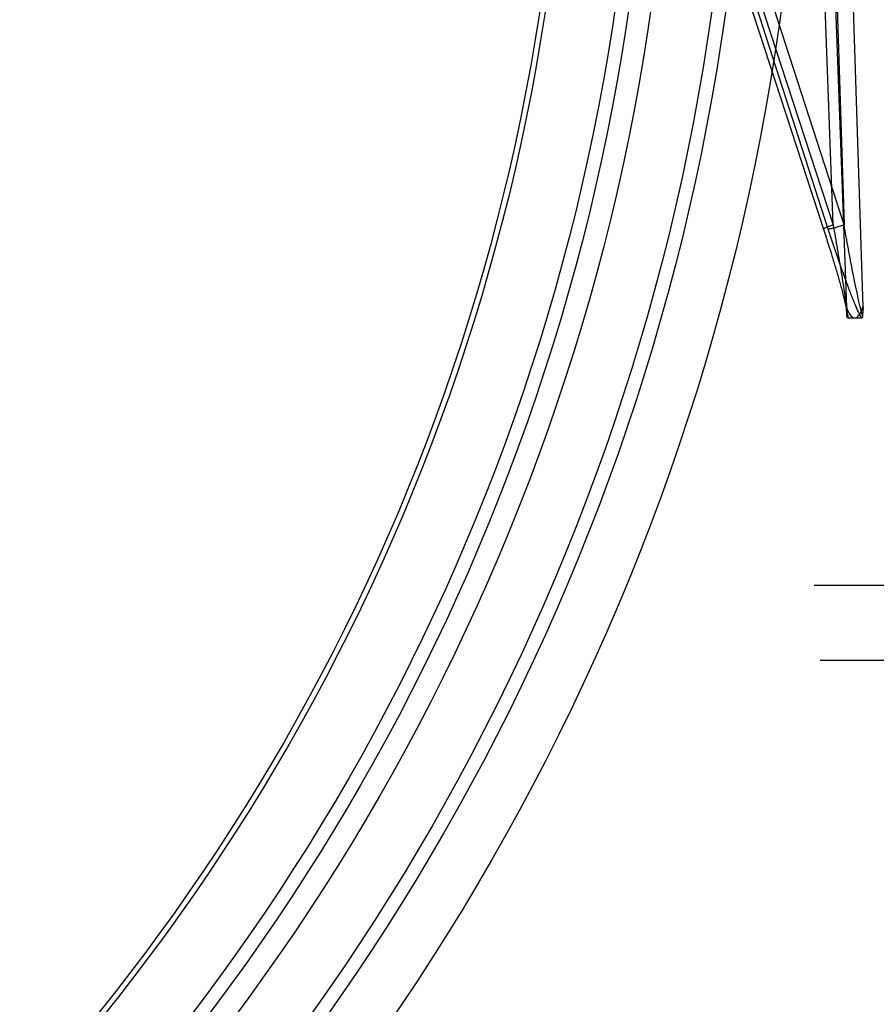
# Model space of a CAD drawing. Header units: millimetres. Extents: x 0 to 297, y 0 to 210.
# Tile 220 of 256: x 58.05 to 58.331, y 160.549 to 160.871. Entities that reach past the tile are written whole.
import ezdxf

# ---------------------------------------------------------------- set-up
doc = ezdxf.new("R2010")
doc.units = ezdxf.units.MM
doc.header["$LTSCALE"] = 16.335
doc.layers.get('0').update_dxf_attribs({"linetype": 'CONTINUOUS'})
doc.layers.add('AXES_REF', color=7, linetype='CONTINUOUS')
doc.layers.add('INTFCLR_144815', color=7, linetype='CONTINUOUS')

msp = doc.modelspace()

# ---------------------------------------------------------------- linework, layer by layer
at = {"color": 7, "linetype": 'Continuous'}
for centre, radius in [((57.5376079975, 154.4105885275), 8.7262453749), ((57.5376079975, 154.4105885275), 8.7255), ((57.5376079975, 154.4105885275), 8.6696226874), ((57.5376079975, 160.9787885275), 0.7695), ((57.5376079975, 160.9787885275), 0.7515), ((57.5376079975, 160.9787885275), 0.7272), ((57.5376079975, 160.9787885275), 0.72), ((57.5376079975, 160.9787885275), 0.7155), ((57.5376079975, 160.9787885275), 0.693), ((57.5376079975, 160.9787885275), 0.6912)]:
    msp.add_circle(centre, radius, dxfattribs=at)
at = {"color": 9, "linetype": 'Continuous'}
msp.add_circle((57.5376079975, 160.9787885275), 0.747, dxfattribs=at)
at = {"color": 7, "linetype": 'Continuous'}
msp.add_arc((57.5376079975, 154.4105885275), 8.64, 278.2771290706, 261.7228709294, dxfattribs=at)
at = {"layer": 'AXES_REF', "color": 9, "linetype": 'Continuous'}
msp.add_circle((57.5376079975, 154.4105885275), 7.9600610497, dxfattribs=at)
at = {"layer": 'INTFCLR_144815', "color": 9, "linetype": 'Continuous'}
for p, q in [((58.19217250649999, 161.1755115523), (58.3139874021, 160.8027074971)), ((58.3155539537, 160.8027074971), (58.1952027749, 161.1755115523)), ((58.196224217, 161.1741277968), (58.3171348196, 160.8040912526)), ((58.3207258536, 160.8040912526), (58.2012681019, 161.1741277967)), ((58.3171348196, 160.804091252), (58.3040424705, 161.1697848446)), ((58.3074365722, 161.1699026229), (58.3214943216, 160.7771312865)), ((58.3090693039, 161.1697848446), (58.3207258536, 160.8040912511)), ((58.3269623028, 160.7771311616), (58.3144363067, 161.1699026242)), ((58.31386977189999, 160.8027329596), (58.3139874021, 160.8027074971))]:
    msp.add_line(p, q, dxfattribs=at)
at = {"layer": 'INTFCLR_144815', "color": 6, "linetype": 'Continuous'}
for p, q in [((58.3216848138, 160.7744488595), (58.321494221, 160.7771312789)), ((58.3269622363, 160.7771312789), (58.3267716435, 160.7744488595)), ((58.3216854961, 160.7744332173), (58.3216848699, 160.7744486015)), ((58.321686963, 160.774401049), (58.3216861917, 160.7744173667)), ((58.3216887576, 160.7743670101), (58.3216878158, 160.7743842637)), ((58.3220032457, 160.7735885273), (58.3264532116, 160.7735885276)), ((58.3267608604, 160.774267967), (58.3267598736, 160.7742562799)), ((58.3267626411, 160.7742905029), (58.32676177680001, 160.7742793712)), ((58.326764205, 160.7743119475), (58.32676345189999, 160.7743013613)), ((58.326765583, 160.7743323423), (58.3267649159, 160.7743222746)), ((58.32677093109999, 160.7744274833), (58.326768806, 160.7743875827)), ((58.3109253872, 160.6859285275), (58.33920005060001, 160.6859285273)), ((59.4988687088, 160.6612887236), (58.3128505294, 160.6612887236))]:
    msp.add_line(p, q, dxfattribs=at)
for points in [[(58.3220032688, 160.7735884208), (58.3219863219, 160.7735892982), (58.3219699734, 160.7735919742), (58.3219542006, 160.7735963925), (58.32193897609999, 160.7736025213), (58.3219242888, 160.7736102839), (58.3219101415, 160.7736195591), (58.32189651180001, 160.7736303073), (58.32188339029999, 160.7736424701), (58.3218707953, 160.7736559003), (58.321858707, 160.7736705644), (58.32184711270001, 160.7736864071), (58.3218360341, 160.7737032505), (58.3218254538, 160.7737210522), (58.3218153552, 160.773739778), (58.3218057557, 160.773759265), (58.3217966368, 160.7737794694), (58.3217879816, 160.7738003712), (58.3217798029, 160.7738218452), (58.3217720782, 160.7738438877), (58.3217647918, 160.7738664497), (58.3217579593, 160.7738893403), (58.3217515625, 160.7739125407), (58.3217455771, 160.7739360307), (58.3217400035, 160.7739596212), (58.3217348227, 160.7739832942), (58.32173001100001, 160.7740070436), (58.32172555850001, 160.7740307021), (58.3217214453, 160.7740542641), (58.3217176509, 160.7740777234), (58.3217141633, 160.7741009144), (58.321710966, 160.7741238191), (58.3217080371, 160.7741464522), (58.3217053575, 160.7741686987), (58.321702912, 160.7741905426), (58.3217006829, 160.7742120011), (58.3216986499, 160.7742330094), (58.3216968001, 160.774253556), (58.3216951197, 160.7742736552), (58.3216935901, 160.7742932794), (58.3216922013, 160.7743124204), (58.3216909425, 160.7743310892), (58.3216897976, 160.7743492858)], [(58.3267552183, 160.7742066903), (58.3267538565, 160.7741935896), (58.3267523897, 160.7741801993), (58.3267508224, 160.7741665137), (58.3267491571, 160.7741525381), (58.3267473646, 160.7741382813), (58.3267454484, 160.7741237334), (58.3267434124, 160.7741089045), (58.3267412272, 160.7740938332), (58.3267388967, 160.7740785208), (58.3267364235, 160.7740629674), (58.3267337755, 160.77404721), (58.326730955, 160.774031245), (58.32672796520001, 160.7740150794), (58.3267247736, 160.7739987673), (58.32672138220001, 160.773982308), (58.3267177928, 160.7739657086), (58.3267139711, 160.7739490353), (58.3267099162, 160.77393229), (58.3267056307, 160.7739154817), (58.3267010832, 160.7738986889), (58.3266962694, 160.7738819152), (58.3266911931, 160.7738651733), (58.3266858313, 160.7738485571), (58.3266801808, 160.7738320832), (58.32667424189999, 160.7738157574), (58.3266679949, 160.7737996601), (58.3266614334, 160.7737838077), (58.3266545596, 160.7737682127), (58.3266473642, 160.773752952), (58.3266398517, 160.773738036), (58.3266320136, 160.7737234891), (58.3266238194, 160.7737094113), (58.3266152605, 160.7736958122), (58.3266063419, 160.7736827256), (58.3265970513, 160.7736702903), (58.3265873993, 160.7736585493), (58.32657737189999, 160.7736475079), (58.3265669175, 160.7736372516), (58.3265560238, 160.7736278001), (58.32654470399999, 160.7736191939), (58.32653294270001, 160.773611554), (58.3265207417, 160.7736049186), (58.3265081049, 160.7735993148), (58.3264950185, 160.7735948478), (58.3264814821, 160.7735915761), (58.3264675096, 160.7735895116), (58.3264531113, 160.7735886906)], [(58.3267588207, 160.7742443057), (58.32675770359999, 160.7742320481), (58.32675650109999, 160.7742195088)], [(58.3267696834, 160.774404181), (58.3267673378, 160.7743610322), (58.326766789, 160.7743517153)], [(58.3267715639, 160.7744490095), (58.3267714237, 160.7744420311), (58.3267712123, 160.7744348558), (58.32677093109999, 160.7744274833)]]:
    msp.add_lwpolyline(points, dxfattribs=at)
at = {"layer": 'INTFCLR_144815', "color": 9, "linetype": 'Continuous'}
for points, knots in [([(58.3171348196, 160.8040912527), (58.3166469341, 160.8039242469), (58.3158938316, 160.8036588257), (58.3149749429, 160.8033000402), (58.3143636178, 160.803052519), (58.3140834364, 160.8028913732), (58.3138546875, 160.8027779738), (58.31386977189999, 160.8027329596)], [0, 0, 0, 0, 0.4355648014, 0.6683738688, 0.8486911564, 0.9599009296, 1, 1, 1, 1]), ([(58.3139873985, 160.802707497), (58.314833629, 160.8001176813), (58.3160703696, 160.7962323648), (58.31764556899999, 160.7910520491), (58.31877292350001, 160.7872066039), (58.3198363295, 160.7834071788), (58.3206563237, 160.7802740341), (58.3212464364, 160.7778169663), (58.3216779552, 160.7758094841), (58.32194011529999, 160.7744048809), (58.32200326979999, 160.7735884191)], [0, 0, 0, 0, 0.2703740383, 0.404600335, 0.5373063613, 0.6680337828, 0.7961096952, 0.8586947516, 0.9187358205, 1, 1, 1, 1]), ([(58.3207258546, 160.8040912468), (58.3201949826, 160.8039097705), (58.3191221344, 160.8035626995), (58.317620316, 160.8031180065), (58.3164322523, 160.802835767), (58.3157781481, 160.8026997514), (58.3155539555, 160.8027074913)], [0, 0, 0, 0, 0.3138438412, 0.6310541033, 0.8745112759, 1, 1, 1, 1]), ([(58.32645311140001, 160.7735886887), (58.3256870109, 160.774926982), (58.3248223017, 160.7769626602), (58.3234684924, 160.7802377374), (58.3222540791, 160.7833780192), (58.320367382, 160.7884763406), (58.318112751, 160.7949201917), (58.3163935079, 160.8001068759), (58.3155539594, 160.8027074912)], [0, 0, 0, 0, 0.1486760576, 0.2123721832, 0.3418561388, 0.4731908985, 0.7365222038, 1, 1, 1, 1]), ([(58.3171348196, 160.8040912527), (58.3176055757, 160.8014837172), (58.3182947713, 160.7975754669), (58.3191753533, 160.7923745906), (58.31980854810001, 160.7885110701), (58.3204092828, 160.7846941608), (58.32087489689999, 160.781549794), (58.3212154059, 160.7790859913), (58.3214794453, 160.7769357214), (58.321666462, 160.7753966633), (58.3216848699, 160.7744486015)], [0, 0, 0, 0, 0.26497379, 0.3968563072, 0.5274972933, 0.6564868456, 0.7832435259, 0.845380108, 0.9051742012, 1, 1, 1, 1]), ([(58.3267715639, 160.7744490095), (58.3264584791, 160.7753715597), (58.3260904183, 160.7769147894), (58.3255854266, 160.7790660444), (58.3250447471, 160.7815277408), (58.3243846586, 160.7846789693), (58.32335932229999, 160.7898049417), (58.3221273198, 160.7962819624), (58.3211866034, 160.8014824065), (58.3207258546, 160.8040912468)], [0, 0, 0, 0, 0.09657963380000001, 0.1569130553, 0.2191549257, 0.3464018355, 0.4760971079, 0.7373714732, 1, 1, 1, 1])]:
    msp.add_open_spline(points, degree=3, knots=knots, dxfattribs=at)
at = {"layer": 'INTFCLR_144815', "color": 7, "linetype": 'Continuous'}
for points, knots in [([(58.3214942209, 160.7771312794), (58.321673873, 160.7766690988), (58.32202318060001, 160.7758458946), (58.3227272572, 160.7745460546), (58.3235731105, 160.7735820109), (58.3242282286, 160.7735885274)], [0, 0, 0, 0, 0.3230591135, 0.5731686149, 1, 1, 1, 1]), ([(58.3242282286, 160.7735885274), (58.3246176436, 160.773586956), (58.3255953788, 160.7742395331), (58.326319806, 160.7756050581), (58.326781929, 160.7766695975), (58.3269622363, 160.7771312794)], [0, 0, 0, 0, 0.2515602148, 0.6798203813, 1, 1, 1, 1]), ([(58.3242282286, 160.7735885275), (58.3246175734, 160.7735869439), (58.32559526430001, 160.7742394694), (58.32631965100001, 160.7756049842), (58.3267820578, 160.7766694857), (58.3269622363, 160.7771312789)], [0, 0, 0, 0, 0.2515157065, 0.679782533, 1, 1, 1, 1])]:
    msp.add_open_spline(points, degree=3, knots=knots, dxfattribs=at)

doc.saveas('drawing.dxf')
